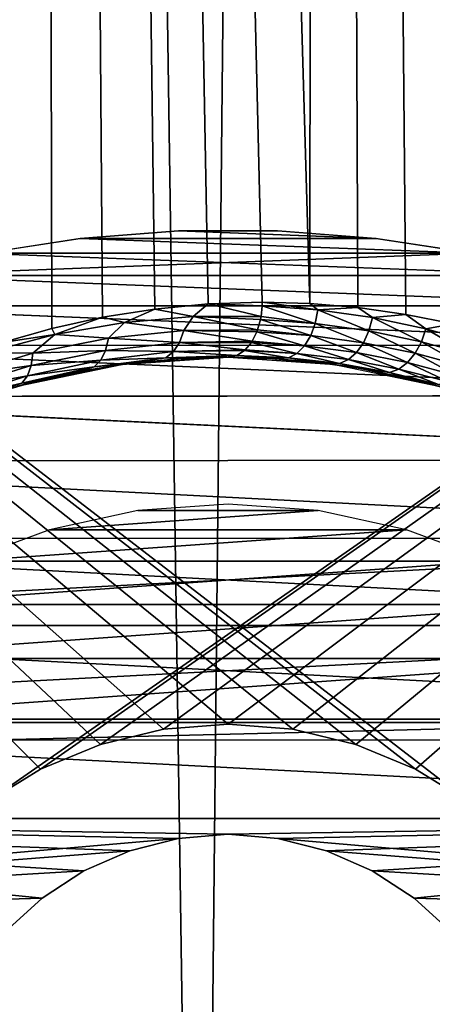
# Model space of a CAD drawing. Header units: millimetres. Extents: x -24 to 50, y -66 to 68.
# Tile 53 of 99: x 13.87 to 16.11, y 11.72 to 17.09. Entities that reach past the tile are written whole.
import ezdxf

# ---------------------------------------------------------------- set-up
doc = ezdxf.new("R2010")
doc.units = ezdxf.units.MM
doc.header["$LTSCALE"] = 65.185185
for name, color, linetype in [('1', 7, 'CONTINUOUS'), ('10', 7, 'CONTINUOUS'), ('11', 7, 'CONTINUOUS'), ('2', 7, 'CONTINUOUS'), ('4', 7, 'CONTINUOUS'), ('5', 7, 'CONTINUOUS'), ('6', 7, 'CONTINUOUS'), ('62', 7, 'CONTINUOUS'), ('63', 7, 'CONTINUOUS'), ('7', 7, 'CONTINUOUS'), ('87', 7, 'CONTINUOUS')]:
    doc.layers.add(name, color=color, linetype=linetype)

msp = doc.modelspace()

# ---------------------------------------------------------------- linework, layer by layer
at = {"layer": '1', "color": 253, "linetype": 'Continuous', "true_color": 0xaab4c3}
for points in [[(12.25, 68.2, -21.2176), (13.9176, 68.2, -20.1631), (13.2568, 5, -20.6035), (12.25, 68.2, -21.2176)], [(13.2568, 5, -20.6035), (13.9176, 68.2, -20.1631), (14.8484, 5, -19.4878), (13.2568, 5, -20.6035)], [(13.9176, 68.2, -20.1631), (15.4949, 68.2, -18.9778), (14.8484, 5, -19.4878), (13.9176, 68.2, -20.1631)], [(14.8484, 5, -19.4878), (15.4949, 68.2, -18.9778), (16.3464, 5, -18.2495), (14.8484, 5, -19.4878)], [(15.4949, 68.2, -18.9778), (16.9717, 68.2, -17.6695), (16.3464, 5, -18.2495), (15.4949, 68.2, -18.9778)]]:
    msp.add_3dface(points, dxfattribs=at)
at = {"layer": '10', "color": 253, "linetype": 'Continuous', "true_color": 0xaab4c3}
for points in [[(14.6008, 15.5131, 19.674), (14.3168, 15.4683, 19.8816), (14.4351, 15.4398, 19.7908), (14.6008, 15.5131, 19.674)], [(14.6008, 15.5131, 19.674), (14.4351, 15.4398, 19.7908), (14.8103, 15.4717, 19.5083), (14.6008, 15.5131, 19.674)], [(14.8908, 15.5406, 19.4554), (14.6008, 15.5131, 19.674), (14.8103, 15.4717, 19.5083), (14.8908, 15.5406, 19.4554)], [(14.8908, 15.5406, 19.4554), (14.8103, 15.4717, 19.5083), (15.1796, 15.4724, 19.2179), (14.8908, 15.5406, 19.4554)], [(15.186, 15.55, 19.2259), (14.8908, 15.5406, 19.4554), (15.1856, 15.5306, 19.2255), (15.186, 15.55, 19.2259)], [(14.8908, 15.5406, 19.4554), (15.1796, 15.4724, 19.2179), (15.1856, 15.5306, 19.2255), (14.8908, 15.5406, 19.4554)], [(14.3168, 15.4683, 19.8816), (14.0397, 15.4069, 20.0782), (14.0562, 15.3747, 20.0641), (14.3168, 15.4683, 19.8816)], [(14.3168, 15.4683, 19.8816), (14.0562, 15.3747, 20.0641), (14.4351, 15.4398, 19.7908), (14.3168, 15.4683, 19.8816)], [(14.8103, 15.4717, 19.5083), (14.4351, 15.4398, 19.7908), (14.7582, 15.3961, 19.5155), (14.8103, 15.4717, 19.5083)], [(15.161, 15.3999, 19.1944), (14.8103, 15.4717, 19.5083), (14.7582, 15.3961, 19.5155), (15.161, 15.3999, 19.1944)], [(15.1796, 15.4724, 19.2179), (14.8103, 15.4717, 19.5083), (15.1767, 15.4567, 19.2143), (15.1796, 15.4724, 19.2179)], [(15.1767, 15.4567, 19.2143), (14.8103, 15.4717, 19.5083), (15.161, 15.3999, 19.1944), (15.1767, 15.4567, 19.2143)], [(14.0397, 15.4069, 20.0782), (13.7704, 15.3298, 20.2639), (14.0562, 15.3747, 20.0641), (14.0397, 15.4069, 20.0782)], [(14.4351, 15.4398, 19.7908), (14.0562, 15.3747, 20.0641), (14.3488, 15.3541, 19.8268), (14.4351, 15.4398, 19.7908)], [(14.7582, 15.3961, 19.5155), (14.4351, 15.4398, 19.7908), (14.3488, 15.3541, 19.8268), (14.7582, 15.3961, 19.5155)], [(13.7704, 15.3298, 20.2639), (13.676, 15.2747, 20.3267), (14.0562, 15.3747, 20.0641), (13.7704, 15.3298, 20.2639)], [(14.0562, 15.3747, 20.0641), (13.676, 15.2747, 20.3267), (13.9356, 15.2717, 20.1263), (14.0562, 15.3747, 20.0641)], [(14.3488, 15.3541, 19.8268), (14.0562, 15.3747, 20.0641), (13.9356, 15.2717, 20.1263), (14.3488, 15.3541, 19.8268)], [(14.3488, 15.3541, 19.8268), (13.9356, 15.2717, 20.1263), (14.3329, 15.2879, 19.7879), (14.3488, 15.3541, 19.8268)], [(14.7352, 15.3315, 19.4774), (14.3488, 15.3541, 19.8268), (14.3329, 15.2879, 19.7879), (14.7352, 15.3315, 19.4774)], [(14.7582, 15.3961, 19.5155), (14.3488, 15.3541, 19.8268), (14.7352, 15.3315, 19.4774), (14.7582, 15.3961, 19.5155)], [(15.1314, 15.3378, 19.1569), (14.7582, 15.3961, 19.5155), (14.7352, 15.3315, 19.4774), (15.1314, 15.3378, 19.1569)], [(15.161, 15.3999, 19.1944), (14.7582, 15.3961, 19.5155), (15.1568, 15.3887, 19.189), (15.161, 15.3999, 19.1944)], [(15.1568, 15.3887, 19.189), (14.7582, 15.3961, 19.5155), (15.1314, 15.3378, 19.1569), (15.1568, 15.3887, 19.189)], [(14.7352, 15.3315, 19.4774), (14.3329, 15.2879, 19.7879), (14.7023, 15.2807, 19.4277), (14.7352, 15.3315, 19.4774)], [(15.0928, 15.2901, 19.1081), (14.7352, 15.3315, 19.4774), (14.7023, 15.2807, 19.4277), (15.0928, 15.2901, 19.1081)], [(15.1314, 15.3378, 19.1569), (14.7352, 15.3315, 19.4774), (15.127, 15.3309, 19.1513), (15.1314, 15.3378, 19.1569)], [(15.127, 15.3309, 19.1513), (14.7352, 15.3315, 19.4774), (15.0928, 15.2901, 19.1081), (15.127, 15.3309, 19.1513)], [(13.9356, 15.2717, 20.1263), (13.676, 15.2747, 20.3267), (13.5223, 15.1466, 20.4119), (13.9356, 15.2717, 20.1263)], [(13.9356, 15.2717, 20.1263), (13.5223, 15.1466, 20.4119), (13.9272, 15.2046, 20.0865), (13.9356, 15.2717, 20.1263)], [(14.3329, 15.2879, 19.7879), (13.9356, 15.2717, 20.1263), (13.9272, 15.2046, 20.0865), (14.3329, 15.2879, 19.7879)], [(14.3329, 15.2879, 19.7879), (13.9272, 15.2046, 20.0865), (14.3061, 15.2345, 19.7372), (14.3329, 15.2879, 19.7879)], [(14.4601, 15.2156, 19.4331), (14.6616, 15.2469, 19.3698), (14.2703, 15.1974, 19.6781), (14.4601, 15.2156, 19.4331)], [(14.6616, 15.2469, 19.3698), (14.3061, 15.2345, 19.7372), (14.2703, 15.1974, 19.6781), (14.6616, 15.2469, 19.3698)], [(14.7023, 15.2807, 19.4277), (14.3329, 15.2879, 19.7879), (14.3061, 15.2345, 19.7372), (14.7023, 15.2807, 19.4277)], [(14.7023, 15.2807, 19.4277), (14.3061, 15.2345, 19.7372), (14.6616, 15.2469, 19.3698), (14.7023, 15.2807, 19.4277)], [(14.4601, 15.2156, 19.4331), (14.7277, 15.2413, 19.2172), (14.6616, 15.2469, 19.3698), (14.4601, 15.2156, 19.4331)], [(15.0479, 15.2601, 19.0512), (14.7023, 15.2807, 19.4277), (14.6616, 15.2469, 19.3698), (15.0479, 15.2601, 19.0512)], [(15.0479, 15.2601, 19.0512), (14.6616, 15.2469, 19.3698), (15.0458, 15.2593, 19.0486), (15.0479, 15.2601, 19.0512)], [(14.6616, 15.2469, 19.3698), (15, 15.25, 18.9905), (15.0458, 15.2593, 19.0486), (14.6616, 15.2469, 19.3698)], [(14.7277, 15.2413, 19.2172), (15, 15.25, 18.9905), (14.6616, 15.2469, 19.3698), (14.7277, 15.2413, 19.2172)], [(15.0928, 15.2901, 19.1081), (14.7023, 15.2807, 19.4277), (15.0892, 15.2868, 19.1035), (15.0928, 15.2901, 19.1081)], [(15.0892, 15.2868, 19.1035), (14.7023, 15.2807, 19.4277), (15.0479, 15.2601, 19.0512), (15.0892, 15.2868, 19.1035)], [(13.9272, 15.2046, 20.0865), (13.5223, 15.1466, 20.4119), (13.5217, 15.0796, 20.3712), (13.9272, 15.2046, 20.0865)], [(13.9272, 15.2046, 20.0865), (13.5217, 15.0796, 20.3712), (13.9071, 15.1494, 20.0347), (13.9272, 15.2046, 20.0865)], [(14.1981, 15.1737, 19.6382), (14.2703, 15.1974, 19.6781), (13.8767, 15.1096, 19.9743), (14.1981, 15.1737, 19.6382)], [(14.2703, 15.1974, 19.6781), (13.9071, 15.1494, 20.0347), (13.8767, 15.1096, 19.9743), (14.2703, 15.1974, 19.6781)], [(14.3061, 15.2345, 19.7372), (13.9272, 15.2046, 20.0865), (13.9071, 15.1494, 20.0347), (14.3061, 15.2345, 19.7372)], [(14.3061, 15.2345, 19.7372), (13.9071, 15.1494, 20.0347), (14.2703, 15.1974, 19.6781), (14.3061, 15.2345, 19.7372)], [(14.1981, 15.1737, 19.6382), (14.4601, 15.2156, 19.4331), (14.2703, 15.1974, 19.6781), (14.1981, 15.1737, 19.6382)], [(13.9071, 15.1494, 20.0347), (13.5217, 15.0796, 20.3712), (13.5087, 15.0233, 20.3182), (13.9071, 15.1494, 20.0347)], [(13.9071, 15.1494, 20.0347), (13.5087, 15.0233, 20.3182), (13.8767, 15.1096, 19.9743), (13.9071, 15.1494, 20.0347)], [(13.9425, 15.1163, 19.8324), (14.1981, 15.1737, 19.6382), (13.8767, 15.1096, 19.9743), (13.9425, 15.1163, 19.8324)], [(13.6939, 15.0443, 20.0158), (13.8767, 15.1096, 19.9743), (13.4842, 14.9816, 20.2565), (13.6939, 15.0443, 20.0158)], [(13.8767, 15.1096, 19.9743), (13.5087, 15.0233, 20.3182), (13.4842, 14.9816, 20.2565), (13.8767, 15.1096, 19.9743)], [(13.6939, 15.0443, 20.0158), (13.9425, 15.1163, 19.8324), (13.8767, 15.1096, 19.9743), (13.6939, 15.0443, 20.0158)]]:
    msp.add_3dface(points, dxfattribs=at)
at = {"layer": '11', "color": 253, "linetype": 'Continuous', "true_color": 0xaab4c3}
for points in [[(15.1856, 15.5306, 19.2255), (15.1796, 15.4724, 19.2179), (15.4749, 15.435, 18.9696), (15.1856, 15.5306, 19.2255)], [(15.186, 15.55, 19.2259), (15.1856, 15.5306, 19.2255), (15.4887, 15.5081, 18.9807), (15.186, 15.55, 19.2259)], [(15.4887, 15.5081, 18.9807), (15.1856, 15.5306, 19.2255), (15.4749, 15.435, 18.9696), (15.4887, 15.5081, 18.9807)], [(15.4459, 15.5428, 19.0178), (15.186, 15.55, 19.2259), (15.4887, 15.5081, 18.9807), (15.4459, 15.5428, 19.0178)], [(15.7065, 15.5208, 18.8031), (15.4459, 15.5428, 19.0178), (15.4887, 15.5081, 18.9807), (15.7065, 15.5208, 18.8031)], [(15.7858, 15.466, 18.7322), (15.7065, 15.5208, 18.8031), (15.4887, 15.5081, 18.9807), (15.7858, 15.466, 18.7322)], [(15.9674, 15.484, 18.5821), (15.7065, 15.5208, 18.8031), (15.7858, 15.466, 18.7322), (15.9674, 15.484, 18.5821)], [(15.1767, 15.4567, 19.2143), (15.161, 15.3999, 19.1944), (15.4501, 15.3685, 18.9447), (15.1767, 15.4567, 19.2143)], [(15.1796, 15.4724, 19.2179), (15.1767, 15.4567, 19.2143), (15.4749, 15.435, 18.9696), (15.1796, 15.4724, 19.2179)], [(15.4749, 15.435, 18.9696), (15.1767, 15.4567, 19.2143), (15.4501, 15.3685, 18.9447), (15.4749, 15.435, 18.9696)], [(15.767, 15.394, 18.7213), (15.4887, 15.5081, 18.9807), (15.4749, 15.435, 18.9696), (15.767, 15.394, 18.7213)], [(15.7858, 15.466, 18.7322), (15.4887, 15.5081, 18.9807), (15.767, 15.394, 18.7213), (15.7858, 15.466, 18.7322)], [(16.0526, 15.3346, 18.4699), (15.7858, 15.466, 18.7322), (15.767, 15.394, 18.7213), (16.0526, 15.3346, 18.4699)], [(16.0761, 15.4052, 18.4807), (15.9674, 15.484, 18.5821), (15.7858, 15.466, 18.7322), (16.0761, 15.4052, 18.4807)], [(16.0761, 15.4052, 18.4807), (15.7858, 15.466, 18.7322), (16.0526, 15.3346, 18.4699), (16.0761, 15.4052, 18.4807)], [(16.2275, 15.4322, 18.3553), (15.9674, 15.484, 18.5821), (16.0761, 15.4052, 18.4807), (16.2275, 15.4322, 18.3553)], [(15.7376, 15.3293, 18.6966), (15.4749, 15.435, 18.9696), (15.4501, 15.3685, 18.9447), (15.7376, 15.3293, 18.6966)], [(15.767, 15.394, 18.7213), (15.4749, 15.435, 18.9696), (15.7376, 15.3293, 18.6966), (15.767, 15.394, 18.7213)], [(16.3309, 15.2575, 18.2162), (16.0761, 15.4052, 18.4807), (16.0526, 15.3346, 18.4699), (16.3309, 15.2575, 18.2162)], [(16.3589, 15.3264, 18.2269), (16.2275, 15.4322, 18.3553), (16.0761, 15.4052, 18.4807), (16.3589, 15.3264, 18.2269)], [(16.3589, 15.3264, 18.2269), (16.0761, 15.4052, 18.4807), (16.3309, 15.2575, 18.2162), (16.3589, 15.3264, 18.2269)], [(15.1568, 15.3887, 19.189), (15.1314, 15.3378, 19.1569), (15.416, 15.3128, 18.9074), (15.1568, 15.3887, 19.189)], [(15.161, 15.3999, 19.1944), (15.1568, 15.3887, 19.189), (15.4501, 15.3685, 18.9447), (15.161, 15.3999, 19.1944)], [(15.4501, 15.3685, 18.9447), (15.1568, 15.3887, 19.189), (15.416, 15.3128, 18.9074), (15.4501, 15.3685, 18.9447)], [(15.6995, 15.276, 18.6597), (15.4501, 15.3685, 18.9447), (15.416, 15.3128, 18.9074), (15.6995, 15.276, 18.6597)], [(15.7376, 15.3293, 18.6966), (15.4501, 15.3685, 18.9447), (15.6995, 15.276, 18.6597), (15.7376, 15.3293, 18.6966)], [(16.0188, 15.272, 18.4454), (15.767, 15.394, 18.7213), (15.7376, 15.3293, 18.6966), (16.0188, 15.272, 18.4454)], [(16.0526, 15.3346, 18.4699), (15.767, 15.394, 18.7213), (16.0188, 15.272, 18.4454), (16.0526, 15.3346, 18.4699)], [(15.127, 15.3309, 19.1513), (15.0928, 15.2901, 19.1081), (15.3747, 15.2714, 18.8602), (15.127, 15.3309, 19.1513)], [(15.1314, 15.3378, 19.1569), (15.127, 15.3309, 19.1513), (15.416, 15.3128, 18.9074), (15.1314, 15.3378, 19.1569)], [(15.416, 15.3128, 18.9074), (15.127, 15.3309, 19.1513), (15.3747, 15.2714, 18.8602), (15.416, 15.3128, 18.9074)], [(15.6549, 15.2375, 18.6129), (15.416, 15.3128, 18.9074), (15.3747, 15.2714, 18.8602), (15.6549, 15.2375, 18.6129)], [(15.6995, 15.276, 18.6597), (15.416, 15.3128, 18.9074), (15.6549, 15.2375, 18.6129), (15.6995, 15.276, 18.6597)], [(15.9769, 15.2214, 18.4089), (15.7376, 15.3293, 18.6966), (15.6995, 15.276, 18.6597), (15.9769, 15.2214, 18.4089)], [(16.0188, 15.272, 18.4454), (15.7376, 15.3293, 18.6966), (15.9769, 15.2214, 18.4089), (16.0188, 15.272, 18.4454)], [(16.2929, 15.1972, 18.1919), (16.0526, 15.3346, 18.4699), (16.0188, 15.272, 18.4454), (16.2929, 15.1972, 18.1919)], [(16.3309, 15.2575, 18.2162), (16.0526, 15.3346, 18.4699), (16.2929, 15.1972, 18.1919), (16.3309, 15.2575, 18.2162)], [(15, 15.25, 18.9905), (15.2397, 15.2432, 18.7849), (15.0458, 15.2593, 19.0486), (15, 15.25, 18.9905)], [(15.0479, 15.2601, 19.0512), (15.0458, 15.2593, 19.0486), (15.3287, 15.2468, 18.8059), (15.0479, 15.2601, 19.0512)], [(15.0458, 15.2593, 19.0486), (15.2397, 15.2432, 18.7849), (15.3287, 15.2468, 18.8059), (15.0458, 15.2593, 19.0486)], [(15.0892, 15.2868, 19.1035), (15.0479, 15.2601, 19.0512), (15.3287, 15.2468, 18.8059), (15.0892, 15.2868, 19.1035)], [(15.0928, 15.2901, 19.1081), (15.0892, 15.2868, 19.1035), (15.3747, 15.2714, 18.8602), (15.0928, 15.2901, 19.1081)], [(15.3747, 15.2714, 18.8602), (15.0892, 15.2868, 19.1035), (15.3287, 15.2468, 18.8059), (15.3747, 15.2714, 18.8602)], [(15.2397, 15.2432, 18.7849), (15.4803, 15.2228, 18.5728), (15.3287, 15.2468, 18.8059), (15.2397, 15.2432, 18.7849)], [(15.6068, 15.2161, 18.5592), (15.3747, 15.2714, 18.8602), (15.3287, 15.2468, 18.8059), (15.6068, 15.2161, 18.5592)], [(15.4803, 15.2228, 18.5728), (15.6068, 15.2161, 18.5592), (15.3287, 15.2468, 18.8059), (15.4803, 15.2228, 18.5728)], [(15.6549, 15.2375, 18.6129), (15.3747, 15.2714, 18.8602), (15.6068, 15.2161, 18.5592), (15.6549, 15.2375, 18.6129)], [(15.9294, 15.1859, 18.3625), (15.6995, 15.276, 18.6597), (15.6549, 15.2375, 18.6129), (15.9294, 15.1859, 18.3625)], [(15.9769, 15.2214, 18.4089), (15.6995, 15.276, 18.6597), (15.9294, 15.1859, 18.3625), (15.9769, 15.2214, 18.4089)], [(16.2476, 15.1495, 18.1556), (16.0188, 15.272, 18.4454), (15.9769, 15.2214, 18.4089), (16.2476, 15.1495, 18.1556)], [(16.2929, 15.1972, 18.1919), (16.0188, 15.272, 18.4454), (16.2476, 15.1495, 18.1556), (16.2929, 15.1972, 18.1919)], [(15.4803, 15.2228, 18.5728), (15.721, 15.1884, 18.3545), (15.6068, 15.2161, 18.5592), (15.4803, 15.2228, 18.5728)], [(15.8795, 15.1677, 18.3093), (15.6549, 15.2375, 18.6129), (15.6068, 15.2161, 18.5592), (15.8795, 15.1677, 18.3093)], [(15.721, 15.1884, 18.3545), (15.8795, 15.1677, 18.3093), (15.6068, 15.2161, 18.5592), (15.721, 15.1884, 18.3545)], [(15.9294, 15.1859, 18.3625), (15.6549, 15.2375, 18.6129), (15.8795, 15.1677, 18.3093), (15.9294, 15.1859, 18.3625)], [(15.721, 15.1884, 18.3545), (15.9609, 15.1399, 18.1306), (15.8795, 15.1677, 18.3093), (15.721, 15.1884, 18.3545)], [(16.1976, 15.1172, 18.1096), (15.9769, 15.2214, 18.4089), (15.9294, 15.1859, 18.3625), (16.1976, 15.1172, 18.1096)], [(16.2476, 15.1495, 18.1556), (15.9769, 15.2214, 18.4089), (16.1976, 15.1172, 18.1096), (16.2476, 15.1495, 18.1556)], [(16.1462, 15.1024, 18.0567), (15.9294, 15.1859, 18.3625), (15.8795, 15.1677, 18.3093), (16.1462, 15.1024, 18.0567)], [(15.9609, 15.1399, 18.1306), (16.1462, 15.1024, 18.0567), (15.8795, 15.1677, 18.3093), (15.9609, 15.1399, 18.1306)], [(16.1976, 15.1172, 18.1096), (15.9294, 15.1859, 18.3625), (16.1462, 15.1024, 18.0567), (16.1976, 15.1172, 18.1096)], [(15.9609, 15.1399, 18.1306), (16.1992, 15.0773, 17.9018), (16.1462, 15.1024, 18.0567), (15.9609, 15.1399, 18.1306)]]:
    msp.add_3dface(points, dxfattribs=at)
at = {"layer": '2', "color": 253, "linetype": 'Continuous', "true_color": 0xaab4c3}
for points in [[(12.25, 68.2, 21.2176), (13.7704, 15.3298, 20.2639), (13.9176, 68.2, 20.1631), (12.25, 68.2, 21.2176)], [(13.7704, 15.3298, 20.2639), (14.0397, 15.4069, 20.0782), (13.9176, 68.2, 20.1631), (13.7704, 15.3298, 20.2639)], [(14.8908, 15.5406, 19.4554), (15.186, 15.55, 19.2259), (13.9176, 68.2, 20.1631), (14.8908, 15.5406, 19.4554)], [(15.186, 15.55, 19.2259), (15.4459, 15.5428, 19.0178), (13.9176, 68.2, 20.1631), (15.186, 15.55, 19.2259)], [(14.6008, 15.5131, 19.674), (14.8908, 15.5406, 19.4554), (13.9176, 68.2, 20.1631), (14.6008, 15.5131, 19.674)], [(14.3168, 15.4683, 19.8816), (14.6008, 15.5131, 19.674), (13.9176, 68.2, 20.1631), (14.3168, 15.4683, 19.8816)], [(14.0397, 15.4069, 20.0782), (14.3168, 15.4683, 19.8816), (13.9176, 68.2, 20.1631), (14.0397, 15.4069, 20.0782)], [(13.9176, 68.2, 20.1631), (15.4459, 15.5428, 19.0178), (15.4949, 68.2, 18.9778), (13.9176, 68.2, 20.1631)], [(15.4459, 15.5428, 19.0178), (15.7065, 15.5208, 18.8031), (15.4949, 68.2, 18.9778), (15.4459, 15.5428, 19.0178)], [(16.4857, 15.3651, 18.1238), (16.7405, 15.283, 17.8887), (15.4949, 68.2, 18.9778), (16.4857, 15.3651, 18.1238)], [(15.4949, 68.2, 18.9778), (16.7405, 15.283, 17.8887), (16.9717, 68.2, 17.6695), (15.4949, 68.2, 18.9778)], [(16.4578, 15.3731, 18.1491), (16.4857, 15.3651, 18.1238), (15.4949, 68.2, 18.9778), (16.4578, 15.3731, 18.1491)], [(16.2275, 15.4322, 18.3553), (16.4578, 15.3731, 18.1491), (15.4949, 68.2, 18.9778), (16.2275, 15.4322, 18.3553)], [(15.9674, 15.484, 18.5821), (16.2275, 15.4322, 18.3553), (15.4949, 68.2, 18.9778), (15.9674, 15.484, 18.5821)], [(15.7065, 15.5208, 18.8031), (15.9674, 15.484, 18.5821), (15.4949, 68.2, 18.9778), (15.7065, 15.5208, 18.8031)]]:
    msp.add_3dface(points, dxfattribs=at)
at = {"layer": '4', "color": 253, "linetype": 'Continuous', "true_color": 0xaab4c3}
for points in [[(23.9844, 20, 5), (16.3225, 12.8203, 5), (7, 20, 5), (23.9844, 20, 5)], [(13.9785, 13.0048, 5), (13.6775, 12.8203, 5), (7, 20, 5), (13.9785, 13.0048, 5)], [(14.3047, 13.1399, 5), (13.9785, 13.0048, 5), (7, 20, 5), (14.3047, 13.1399, 5)], [(14.648, 13.2223, 5), (14.3047, 13.1399, 5), (7, 20, 5), (14.648, 13.2223, 5)], [(15, 13.25, 5), (14.648, 13.2223, 5), (7, 20, 5), (15, 13.25, 5)], [(15.352, 13.2223, 5), (15, 13.25, 5), (7, 20, 5), (15.352, 13.2223, 5)], [(15.6953, 13.1399, 5), (15.352, 13.2223, 5), (7, 20, 5), (15.6953, 13.1399, 5)], [(16.0215, 13.0048, 5), (15.6953, 13.1399, 5), (7, 20, 5), (16.0215, 13.0048, 5)], [(16.3225, 12.8203, 5), (16.0215, 13.0048, 5), (7, 20, 5), (16.3225, 12.8203, 5)]]:
    msp.add_3dface(points, dxfattribs=at)
at = {"layer": '5', "color": 253, "linetype": 'Continuous', "true_color": 0xaab4c3}
for points in [[(13.6775, 12.8203, -5), (23.9844, 20, -5), (7, 20, -5), (13.6775, 12.8203, -5)], [(13.9785, 13.0048, -5), (23.9844, 20, -5), (13.6775, 12.8203, -5), (13.9785, 13.0048, -5)], [(14.3047, 13.1399, -5), (23.9844, 20, -5), (13.9785, 13.0048, -5), (14.3047, 13.1399, -5)], [(14.648, 13.2223, -5), (23.9844, 20, -5), (14.3047, 13.1399, -5), (14.648, 13.2223, -5)], [(15, 13.25, -5), (23.9844, 20, -5), (14.648, 13.2223, -5), (15, 13.25, -5)], [(15.352, 13.2223, -5), (23.9844, 20, -5), (15, 13.25, -5), (15.352, 13.2223, -5)], [(15.6953, 13.1399, -5), (23.9844, 20, -5), (15.352, 13.2223, -5), (15.6953, 13.1399, -5)], [(16.0215, 13.0048, -5), (23.9844, 20, -5), (15.6953, 13.1399, -5), (16.0215, 13.0048, -5)], [(16.3225, 12.8203, -5), (23.9844, 20, -5), (16.0215, 13.0048, -5), (16.3225, 12.8203, -5)]]:
    msp.add_3dface(points, dxfattribs=at)
at = {"layer": '6', "color": 253, "linetype": 'Continuous', "true_color": 0xaab4c3}
for points in [[(15, 15.25, 8.7), (14.4601, 15.2156, 19.4331), (14.4213, 15.2104, 8.7), (15, 15.25, 8.7)], [(14.7277, 15.2413, 19.2172), (14.4601, 15.2156, 19.4331), (15, 15.25, 8.7), (14.7277, 15.2413, 19.2172)], [(15, 15.25, 18.9905), (14.7277, 15.2413, 19.2172), (15, 15.25, 8.7), (15, 15.25, 18.9905)], [(14.4213, 15.2104, 8.7), (13.9425, 15.1163, 19.8324), (13.8534, 15.0924, 8.7), (14.4213, 15.2104, 8.7)], [(14.1981, 15.1737, 19.6382), (13.9425, 15.1163, 19.8324), (14.4213, 15.2104, 8.7), (14.1981, 15.1737, 19.6382)], [(14.4601, 15.2156, 19.4331), (14.1981, 15.1737, 19.6382), (14.4213, 15.2104, 8.7), (14.4601, 15.2156, 19.4331)], [(13.9425, 15.1163, 19.8324), (13.6939, 15.0443, 20.0158), (13.8534, 15.0924, 8.7), (13.9425, 15.1163, 19.8324)]]:
    msp.add_3dface(points, dxfattribs=at)
at = {"layer": '62', "color": 253, "linetype": 'Continuous', "true_color": 0xaab4c3}
for points in [[(14.1937, 15.8977, 4.9), (13.6684, 15.8166, 4.9), (16.3307, 15.8168, 4.9), (14.1937, 15.8977, 4.9)], [(14.7295, 15.9385, 4.9), (14.1937, 15.8977, 4.9), (15.8052, 15.8978, 4.9), (14.7295, 15.9385, 4.9)], [(15.8052, 15.8978, 4.9), (14.1937, 15.8977, 4.9), (16.3307, 15.8168, 4.9), (15.8052, 15.8978, 4.9)], [(15.2695, 15.9386, 4.9), (14.7295, 15.9385, 4.9), (15.8052, 15.8978, 4.9), (15.2695, 15.9386, 4.9)], [(13.6684, 15.8166, 4.9), (13.155, 15.695, 4.9), (16.8442, 15.6953, 4.9), (13.6684, 15.8166, 4.9)], [(16.3307, 15.8168, 4.9), (13.6684, 15.8166, 4.9), (16.8442, 15.6953, 4.9), (16.3307, 15.8168, 4.9)], [(13.155, 15.695, 4.9), (12.6499, 15.53, 4.9), (17.3488, 15.5304, 4.9), (13.155, 15.695, 4.9)], [(16.8442, 15.6953, 4.9), (13.155, 15.695, 4.9), (17.3488, 15.5304, 4.9), (16.8442, 15.6953, 4.9)], [(12.6499, 15.53, 4.9), (12.1462, 15.3136, 4.9), (17.848, 15.3165, 4.9), (12.6499, 15.53, 4.9)], [(17.3488, 15.5304, 4.9), (12.6499, 15.53, 4.9), (17.848, 15.3165, 4.9), (17.3488, 15.5304, 4.9)], [(12.1462, 15.3136, 4.9), (11.6413, 15.0349, 4.9), (18.3481, 15.0415, 4.9), (12.1462, 15.3136, 4.9)], [(17.848, 15.3165, 4.9), (12.1462, 15.3136, 4.9), (18.3481, 15.0415, 4.9), (17.848, 15.3165, 4.9)], [(11.6413, 15.0349, 4.9), (11.144, 14.6847, 4.9), (18.8508, 14.6889, 4.9), (11.6413, 15.0349, 4.9)], [(18.3481, 15.0415, 4.9), (11.6413, 15.0349, 4.9), (18.8508, 14.6889, 4.9), (18.3481, 15.0415, 4.9)], [(11.144, 14.6847, 4.9), (10.6756, 14.2627, 4.9), (19.3232, 14.264, 4.9), (11.144, 14.6847, 4.9)], [(18.8508, 14.6889, 4.9), (11.144, 14.6847, 4.9), (19.3232, 14.264, 4.9), (18.8508, 14.6889, 4.9)], [(10.6756, 14.2627, 4.9), (10.2668, 13.7884, 4.9), (19.3232, 14.264, 4.9), (10.6756, 14.2627, 4.9)], [(19.3232, 14.264, 4.9), (10.2668, 13.7884, 4.9), (19.7334, 13.7881, 4.9), (19.3232, 14.264, 4.9)], [(10.2668, 13.7884, 4.9), (9.9301, 13.2778, 4.9), (19.7334, 13.7881, 4.9), (10.2668, 13.7884, 4.9)], [(19.7334, 13.7881, 4.9), (9.9301, 13.2778, 4.9), (20.0699, 13.2779, 4.9), (19.7334, 13.7881, 4.9)], [(9.9301, 13.2778, 4.9), (9.6655, 12.7358, 4.9), (20.3345, 12.7359, 4.9), (9.9301, 13.2778, 4.9)], [(20.0699, 13.2779, 4.9), (9.9301, 13.2778, 4.9), (20.3345, 12.7359, 4.9), (20.0699, 13.2779, 4.9)], [(9.4751, 12.1704, 4.9), (14.7284, 12.6275, 4.9), (9.6655, 12.7358, 4.9), (9.4751, 12.1704, 4.9)], [(9.6655, 12.7358, 4.9), (15, 12.65, 4.9), (20.3345, 12.7359, 4.9), (9.6655, 12.7358, 4.9)], [(14.7284, 12.6275, 4.9), (15, 12.65, 4.9), (9.6655, 12.7358, 4.9), (14.7284, 12.6275, 4.9)], [(15, 12.65, 4.9), (15.2716, 12.6275, 4.9), (20.3345, 12.7359, 4.9), (15, 12.65, 4.9)], [(15.2716, 12.6275, 4.9), (15.5358, 12.5606, 4.9), (20.3345, 12.7359, 4.9), (15.2716, 12.6275, 4.9)], [(15.5358, 12.5606, 4.9), (15.7853, 12.4511, 4.9), (20.3345, 12.7359, 4.9), (15.5358, 12.5606, 4.9)], [(15.7853, 12.4511, 4.9), (16.0135, 12.3021, 4.9), (20.3345, 12.7359, 4.9), (15.7853, 12.4511, 4.9)], [(20.3345, 12.7359, 4.9), (16.0135, 12.3021, 4.9), (20.5249, 12.1705, 4.9), (20.3345, 12.7359, 4.9)], [(14.4642, 12.5606, 4.9), (14.7284, 12.6275, 4.9), (9.4751, 12.1704, 4.9), (14.4642, 12.5606, 4.9)], [(14.2147, 12.4511, 4.9), (14.4642, 12.5606, 4.9), (9.4751, 12.1704, 4.9), (14.2147, 12.4511, 4.9)], [(13.9865, 12.3021, 4.9), (14.2147, 12.4511, 4.9), (9.4751, 12.1704, 4.9), (13.9865, 12.3021, 4.9)], [(13.786, 12.1175, 4.9), (13.9865, 12.3021, 4.9), (9.4751, 12.1704, 4.9), (13.786, 12.1175, 4.9)], [(16.0135, 12.3021, 4.9), (16.214, 12.1175, 4.9), (20.5249, 12.1705, 4.9), (16.0135, 12.3021, 4.9)]]:
    msp.add_3dface(points, dxfattribs=at)
at = {"layer": '63', "color": 253, "linetype": 'Continuous', "true_color": 0xaab4c3}
for points in [[(14.1943, 15.8978, -4.9), (16.3311, 15.8167, -4.9), (13.669, 15.8168, -4.9), (14.1943, 15.8978, -4.9)], [(14.7301, 15.9386, -4.9), (15.8057, 15.8978, -4.9), (14.1943, 15.8978, -4.9), (14.7301, 15.9386, -4.9)], [(15.8057, 15.8978, -4.9), (16.3311, 15.8167, -4.9), (14.1943, 15.8978, -4.9), (15.8057, 15.8978, -4.9)], [(15.27, 15.9386, -4.9), (15.8057, 15.8978, -4.9), (14.7301, 15.9386, -4.9), (15.27, 15.9386, -4.9)], [(13.669, 15.8168, -4.9), (16.3311, 15.8167, -4.9), (13.1557, 15.6952, -4.9), (13.669, 15.8168, -4.9)], [(16.3311, 15.8167, -4.9), (16.8446, 15.6952, -4.9), (13.1557, 15.6952, -4.9), (16.3311, 15.8167, -4.9)], [(13.1557, 15.6952, -4.9), (17.3492, 15.5303, -4.9), (12.6507, 15.5303, -4.9), (13.1557, 15.6952, -4.9)], [(16.8446, 15.6952, -4.9), (17.3492, 15.5303, -4.9), (13.1557, 15.6952, -4.9), (16.8446, 15.6952, -4.9)], [(12.6507, 15.5303, -4.9), (17.8484, 15.3163, -4.9), (12.1472, 15.3141, -4.9), (12.6507, 15.5303, -4.9)], [(17.3492, 15.5303, -4.9), (17.8484, 15.3163, -4.9), (12.6507, 15.5303, -4.9), (17.3492, 15.5303, -4.9)], [(12.1472, 15.3141, -4.9), (18.3486, 15.0411, -4.9), (11.6421, 15.0354, -4.9), (12.1472, 15.3141, -4.9)], [(17.8484, 15.3163, -4.9), (18.3486, 15.0411, -4.9), (12.1472, 15.3141, -4.9), (17.8484, 15.3163, -4.9)], [(11.6421, 15.0354, -4.9), (18.8512, 14.6886, -4.9), (11.1445, 14.6851, -4.9), (11.6421, 15.0354, -4.9)], [(18.3486, 15.0411, -4.9), (18.8512, 14.6886, -4.9), (11.6421, 15.0354, -4.9), (18.3486, 15.0411, -4.9)], [(11.1445, 14.6851, -4.9), (19.3234, 14.2638, -4.9), (10.6757, 14.2628, -4.9), (11.1445, 14.6851, -4.9)], [(18.8512, 14.6886, -4.9), (19.3234, 14.2638, -4.9), (11.1445, 14.6851, -4.9), (18.8512, 14.6886, -4.9)], [(10.6757, 14.2628, -4.9), (19.7335, 13.788, -4.9), (10.2667, 13.7883, -4.9), (10.6757, 14.2628, -4.9)], [(19.3234, 14.2638, -4.9), (19.7335, 13.788, -4.9), (10.6757, 14.2628, -4.9), (19.3234, 14.2638, -4.9)], [(10.2667, 13.7883, -4.9), (20.07, 13.2777, -4.9), (9.93, 13.2777, -4.9), (10.2667, 13.7883, -4.9)], [(19.7335, 13.788, -4.9), (20.07, 13.2777, -4.9), (10.2667, 13.7883, -4.9), (19.7335, 13.788, -4.9)], [(9.93, 13.2777, -4.9), (20.3345, 12.7358, -4.9), (9.6654, 12.7357, -4.9), (9.93, 13.2777, -4.9)], [(20.07, 13.2777, -4.9), (20.3345, 12.7358, -4.9), (9.93, 13.2777, -4.9), (20.07, 13.2777, -4.9)], [(9.6654, 12.7357, -4.9), (13.9865, 12.3021, -4.9), (9.4751, 12.1704, -4.9), (9.6654, 12.7357, -4.9)], [(20.3345, 12.7358, -4.9), (15, 12.65, -4.9), (9.6654, 12.7357, -4.9), (20.3345, 12.7358, -4.9)], [(14.2147, 12.4511, -4.9), (13.9865, 12.3021, -4.9), (9.6654, 12.7357, -4.9), (14.2147, 12.4511, -4.9)], [(14.4642, 12.5606, -4.9), (14.2147, 12.4511, -4.9), (9.6654, 12.7357, -4.9), (14.4642, 12.5606, -4.9)], [(14.7284, 12.6275, -4.9), (14.4642, 12.5606, -4.9), (9.6654, 12.7357, -4.9), (14.7284, 12.6275, -4.9)], [(15, 12.65, -4.9), (14.7284, 12.6275, -4.9), (9.6654, 12.7357, -4.9), (15, 12.65, -4.9)], [(15.2716, 12.6275, -4.9), (15, 12.65, -4.9), (20.3345, 12.7358, -4.9), (15.2716, 12.6275, -4.9)], [(20.5249, 12.1704, -4.9), (15.2716, 12.6275, -4.9), (20.3345, 12.7358, -4.9), (20.5249, 12.1704, -4.9)], [(15.5358, 12.5606, -4.9), (15.2716, 12.6275, -4.9), (20.5249, 12.1704, -4.9), (15.5358, 12.5606, -4.9)], [(15.7853, 12.4511, -4.9), (15.5358, 12.5606, -4.9), (20.5249, 12.1704, -4.9), (15.7853, 12.4511, -4.9)], [(16.0135, 12.3021, -4.9), (15.7853, 12.4511, -4.9), (20.5249, 12.1704, -4.9), (16.0135, 12.3021, -4.9)], [(13.9865, 12.3021, -4.9), (13.786, 12.1175, -4.9), (9.4751, 12.1704, -4.9), (13.9865, 12.3021, -4.9)], [(16.214, 12.1175, -4.9), (16.0135, 12.3021, -4.9), (20.5249, 12.1704, -4.9), (16.214, 12.1175, -4.9)]]:
    msp.add_3dface(points, dxfattribs=at)
at = {"layer": '7', "color": 253, "linetype": 'Continuous', "true_color": 0xaab4c3}
for points in [[(15, 15.25, 18.9905), (15, 15.25, 8.7), (15.5787, 15.2104, 8.7), (15, 15.25, 18.9905)], [(15.2397, 15.2432, 18.7849), (15, 15.25, 18.9905), (15.5787, 15.2104, 8.7), (15.2397, 15.2432, 18.7849)], [(15.4803, 15.2228, 18.5728), (15.2397, 15.2432, 18.7849), (15.5787, 15.2104, 8.7), (15.4803, 15.2228, 18.5728)], [(15.721, 15.1884, 18.3545), (15.4803, 15.2228, 18.5728), (15.5787, 15.2104, 8.7), (15.721, 15.1884, 18.3545)], [(16.1466, 15.0924, 8.7), (15.721, 15.1884, 18.3545), (15.5787, 15.2104, 8.7), (16.1466, 15.0924, 8.7)], [(15.9609, 15.1399, 18.1306), (15.721, 15.1884, 18.3545), (16.1466, 15.0924, 8.7), (15.9609, 15.1399, 18.1306)], [(16.1992, 15.0773, 17.9018), (15.9609, 15.1399, 18.1306), (16.1466, 15.0924, 8.7), (16.1992, 15.0773, 17.9018)]]:
    msp.add_3dface(points, dxfattribs=at)
at = {"layer": '87', "color": 18, "linetype": 'Continuous', "true_color": 0x000000}
for points in [[(15, 14.45, 12.7), (14.509, 14.4149, 12.7), (15.491, 14.4149, 12.7), (15, 14.45, 12.7)], [(14.509, 14.4149, 12.7), (14.028, 14.3103, 12.7), (15.491, 14.4149, 12.7), (14.509, 14.4149, 12.7)], [(15.491, 14.4149, 12.7), (14.028, 14.3103, 12.7), (15.972, 14.3103, 12.7), (15.491, 14.4149, 12.7)], [(14.028, 14.3103, 12.7), (13.5668, 14.1382, 12.7), (15.972, 14.3103, 12.7), (14.028, 14.3103, 12.7)], [(15.972, 14.3103, 12.7), (13.5668, 14.1382, 12.7), (16.4332, 14.1382, 12.7), (15.972, 14.3103, 12.7)], [(13.5668, 14.1382, 12.7), (13.1348, 13.9023, 12.7), (16.4332, 14.1382, 12.7), (13.5668, 14.1382, 12.7)], [(16.4332, 14.1382, 12.7), (13.1348, 13.9023, 12.7), (16.8652, 13.9023, 12.7), (16.4332, 14.1382, 12.7)], [(13.1348, 13.9023, 12.7), (12.7407, 13.6073, 12.7), (16.8652, 13.9023, 12.7), (13.1348, 13.9023, 12.7)], [(16.8652, 13.9023, 12.7), (12.7407, 13.6073, 12.7), (17.2593, 13.6073, 12.7), (16.8652, 13.9023, 12.7)], [(12.7407, 13.6073, 12.7), (12.3927, 13.2593, 12.7), (17.2593, 13.6073, 12.7), (12.7407, 13.6073, 12.7)], [(17.2593, 13.6073, 12.7), (12.3927, 13.2593, 12.7), (17.6073, 13.2593, 12.7), (17.2593, 13.6073, 12.7)], [(17.6073, 13.2593, 12.7), (12.3927, 13.2593, 12.7), (13.75, 13.1651, 12.7), (17.6073, 13.2593, 12.7)], [(16.25, 13.1651, 12.7), (17.6073, 13.2593, 12.7), (13.75, 13.1651, 12.7), (16.25, 13.1651, 12.7)]]:
    msp.add_3dface(points, dxfattribs=at)

doc.saveas('drawing.dxf')
